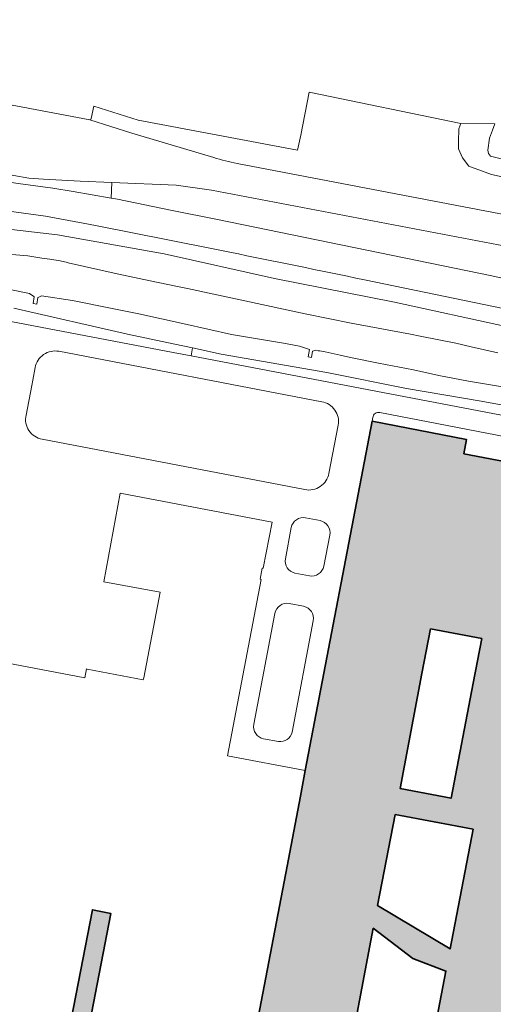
# Model space of a CAD drawing. Header units: metres. Extents: x 147053 to 148259, y 410382 to 411354.
# Tile 8 of 37: x 147229 to 147345, y 410670 to 410912. Entities that reach past the tile are written whole.
import ezdxf

# ---------------------------------------------------------------- set-up
doc = ezdxf.new("R2010")
doc.units = ezdxf.units.M
for name, color, linetype, lineweight in [('B-WE-GR-BEPLANTING_CULTUUR_BOSPLANTSOEN-GV', 90, 'Continuous', 18), ('B-WE-OG-BEBOUWING-GV', 7, 'Continuous', 35), ('B-WE-OG-TERREIN_CULTUURSCHEIDING-GV', 7, 'Continuous', 18), ('B-WE-OG-TERREIN_ERF-GV', 7, 'Continuous', 18), ('B-WE-OG-WATER-GV', 130, 'Continuous', 18), ('B-WE-OG-WATER_SLOOT-GV', 120, 'Continuous', 18), ('B-WE-VH-VERHARDING_ASFALT-GV', 252, 'Continuous', 18)]:
    doc.layers.add(name, color=color, linetype=linetype, lineweight=lineweight)
doc.layers.add('N-WE-VH-VERHARDING-AP_BEBOUWING', color=7, linetype='Continuous', true_color=0xe7e2d0)

msp = doc.modelspace()

# ---------------------------------------------------------------- hatches: boundary and pattern name
at = {"layer": 'N-WE-VH-VERHARDING-AP_BEBOUWING', "linetype": 'ByBlock'}
h = msp.add_hatch(color=256, dxfattribs=at)
h.paths.add_polyline_path([(147383.53, 410711.51), (147364.38, 410715.19), (147365.1, 410718.95), (147369.78, 410743.42), (147369.89, 410743.99), (147372.56, 410757.95), (147380.78, 410800.92), (147357.53, 410805.39), (147356.85, 410801.84), (147354.06, 410802.38), (147337.69, 410805.51), (147338.36, 410809.02), (147315.14, 410813.49), (147298.72, 410727.7), (147297.51, 410721.42), (147294.23, 410704.25), (147285.23, 410657.24), (147259.16, 410662.3), (147259.16, 410662.3), (147245.61, 410664.93), (147245.71, 410665.45), (147250.96, 410692.58), (147246.45, 410693.53), (147241.22, 410666.52), (147241.18, 410666.33), (147240.45, 410662.56), (147258.46, 410658.9), (147284.58, 410653.87), (147278.4, 410621.6), (147301.71, 410617.15), (147302.47, 410621.11), (147321.6, 410617.45), (147320.84, 410613.49), (147344.08, 410609.03), (147350.25, 410641.29), (147369.4, 410637.66)])
h.paths.add_polyline_path([(147329.48, 410762.53), (147342.05, 410760.11), (147339.95, 410749.13), (147334.55, 410720.89), (147321.99, 410723.3), (147327.38, 410751.54)], flags=16)
h.paths.add_polyline_path([(147320.77, 410716.93), (147339.92, 410713.27), (147334.3, 410683.9), (147316.5, 410694.54)], flags=16)
h.paths.add_polyline_path([(147308.66, 410653.49), (147315.43, 410688.96), (147325.12, 410681.5), (147333.26, 410678.45), (147327.77, 410649.74)], flags=16)
h.paths.add_polyline_path([(147325.58, 410638.28), (147322.44, 410621.87), (147303.3, 410625.46), (147306.46, 410641.99)], flags=16)
h.paths.add_polyline_path([(147376.56, 410675.07), (147357.38, 410678.57), (147363.17, 410708.88), (147382.33, 410705.22)], flags=16)
h.paths.add_polyline_path([(147370.16, 410641.62), (147351.03, 410645.38), (147355.76, 410670.14), (147374.3, 410663.28)], flags=17)

# ---------------------------------------------------------------- linework, layer by layer
at = {"layer": 'B-WE-GR-BEPLANTING_CULTUUR_BOSPLANTSOEN-GV'}
msp.add_lwpolyline([(147351.49, 410876.8), (147344.22, 410878.66), (147343.76, 410879.26), (147343.59, 410880.06), (147344.01, 410883.06), (147344.72, 410884.99), (147345.3, 410886.56), (147336.92, 410886.61), (147336.41, 410885.32), (147336.36, 410882.21), (147336.34, 410880.45), (147337.31, 410878.18), (147338.86, 410876.14), (147339.56, 410875.89), (147344.48, 410874.15), (147369.26, 410868.64), (147384.02, 410864.4), (147402.66, 410860.78), (147415.36, 410858.45), (147415.65, 410864.92), (147415.05, 410865.21), (147404.58, 410867.72), (147392.82, 410869.31)], dxfattribs=at)
at = {"layer": 'B-WE-OG-BEBOUWING-GV', "flags": 128}
for points in [[(147369.4, 410637.66), (147383.53, 410711.51), (147364.38, 410715.19), (147365.1, 410718.95), (147369.78, 410743.42), (147369.89, 410743.99), (147372.56, 410757.95), (147380.78, 410800.92), (147357.53, 410805.39), (147356.85, 410801.84), (147354.06, 410802.38), (147337.69, 410805.51), (147338.36, 410809.02), (147315.14, 410813.49), (147298.72, 410727.7), (147297.51, 410721.42), (147294.23, 410704.25), (147285.23, 410657.24)], [(147245.71, 410665.45), (147250.96, 410692.58), (147246.45, 410693.53), (147241.22, 410666.52)]]:
    msp.add_lwpolyline(points, dxfattribs=at)
at = {"layer": 'B-WE-OG-BEBOUWING-GV'}
for points in [[(147329.48, 410762.53), (147342.05, 410760.11), (147339.95, 410749.13), (147334.55, 410720.89), (147321.99, 410723.3), (147327.38, 410751.54)], [(147320.77, 410716.93), (147339.92, 410713.27), (147334.3, 410683.9), (147316.5, 410694.54)], [(147308.66, 410653.49), (147315.43, 410688.96), (147325.12, 410681.5), (147333.26, 410678.45), (147327.77, 410649.74)]]:
    msp.add_lwpolyline(points, close=True, dxfattribs=at)
at = {"layer": 'B-WE-OG-TERREIN_CULTUURSCHEIDING-GV'}
for points in [[(147369.26, 410868.64), (147344.48, 410874.15), (147339.56, 410875.89), (147338.86, 410876.14), (147337.31, 410878.18), (147336.34, 410880.45), (147336.36, 410882.21), (147336.41, 410885.32), (147336.92, 410886.61), (147299.65, 410894.37), (147297.63, 410883.77), (147296.77, 410880.14), (147257.65, 410887.43), (147246.78, 410890.91)], [(147246.78, 410890.91), (147246.12, 410887.84)], [(147245.81, 410887.53), (147256.11, 410884.29), (147276.22, 410878.28)], [(147282.01, 410876.83), (147392.96, 410855.65), (147420.25, 410850.25)], [(147399.53, 410846.63), (147349.64, 410856.16), (147275.66, 410870.3), (147267.02, 410871.48), (147251.2, 410872.17), (147251.02, 410868.33), (147252.59, 410868.06), (147266.02, 410865.32)], [(147247.19, 410861.6), (147244.17, 410862.2), (147234.89, 410863.88), (147227.67, 410864.91)], [(147266.02, 410865.32), (147277.12, 410863.05), (147344.51, 410849.19)], [(147217.27, 410861.66), (147237.83, 410859.32), (147264.04, 410854.6), (147291.14, 410848.58), (147320.67, 410842.77), (147348.4, 410836.71), (147368.91, 410832.05), (147388.39, 410828.62), (147413.85, 410821.98), (147432.7, 410815.67), (147450.49, 410809.38), (147465.32, 410802.4), (147476.08, 410795.4), (147485.21, 410788.85), (147495.71, 410782.03), (147544.72, 410734.42)], [(147386.95, 410833.04), (147313.23, 410848.27)]]:
    msp.add_lwpolyline(points, dxfattribs=at)
for points in [[(147246.12, 410887.84, -0.319434), (147245.81, 410887.53)], [(147276.22, 410878.28, 0.030782), (147282.01, 410876.83)], [(147313.23, 410848.27, 0.002463), (147247.19, 410861.6)], [(147344.51, 410849.19, 0.022396), (147427.49, 410834.45)]]:
    msp.add_lwpolyline(points, format="xyb", dxfattribs=at)
at = {"layer": 'B-WE-OG-TERREIN_ERF-GV'}
msp.add_lwpolyline([(147374.92, 410812.42), (147341.91, 410818.43), (147323.59, 410821.57), (147304, 410825.49), (147278.02, 410830.02), (147271.01, 410831.51), (147270.66, 410829.56), (147316.04, 410820.89), (147389.82, 410806.79)], dxfattribs=at)
at = {"layer": 'B-WE-OG-WATER-GV'}
for points in [[(147345.98, 410830.3), (147339.46, 410831.82), (147335.68, 410832.69), (147326.96, 410834.4), (147324.58, 410834.87), (147310, 410837.6), (147298.66, 410839.89), (147283.89, 410843.06), (147269.77, 410846.12), (147267.37, 410846.64), (147260.61, 410848.03), (147252.47, 410849.71), (147240.49, 410852.45), (147240.34, 410852.48), (147238.54, 410852.89), (147235.94, 410853.3), (147233.99, 410853.61), (147230.54, 410854.16), (147218.58, 410855.12)], [(147225.73, 410845.92), (147230.98, 410844.86), (147232.03, 410844.17), (147232.15, 410844.1), (147231.88, 410842.45), (147232.74, 410842.28), (147233.06, 410843.88), (147233.23, 410843.97), (147233.94, 410844.32), (147241.53, 410843.16), (147250.88, 410841.26), (147257.87, 410839.86), (147268.95, 410837.46), (147280.6, 410834.85), (147293.34, 410832.7), (147297.32, 410831.95), (147299.72, 410831.12), (147299.39, 410829.31), (147300.22, 410829.14), (147300.5, 410830.75), (147300.8, 410830.81), (147301.32, 410830.93), (147301.87, 410830.84), (147302.3, 410830.77), (147303.58, 410830.55), (147307.26, 410829.75), (147309.84, 410829.19), (147316.67, 410827.81), (147325.34, 410826.18), (147331.53, 410824.78), (147338.78, 410823.33), (147351.56, 410821.21)]]:
    msp.add_lwpolyline(points, dxfattribs=at)
at = {"layer": 'B-WE-OG-WATER_SLOOT-GV'}
for points in [[(147348.4, 410836.71), (147320.67, 410842.77), (147291.14, 410848.58), (147264.04, 410854.6), (147237.83, 410859.32), (147217.27, 410861.66)], [(147218.58, 410855.12), (147230.54, 410854.16), (147233.99, 410853.61), (147235.94, 410853.3), (147238.54, 410852.89), (147240.34, 410852.48), (147240.49, 410852.45), (147252.47, 410849.71), (147260.61, 410848.03), (147267.37, 410846.64), (147269.77, 410846.12), (147283.89, 410843.06), (147298.66, 410839.89), (147310, 410837.6), (147324.58, 410834.87), (147326.96, 410834.4), (147335.68, 410832.69), (147339.46, 410831.82), (147345.98, 410830.3)], [(147351.56, 410821.21), (147338.78, 410823.33), (147331.53, 410824.78), (147325.34, 410826.18), (147316.67, 410827.81), (147309.84, 410829.19), (147307.26, 410829.75), (147303.58, 410830.55), (147302.3, 410830.77), (147301.87, 410830.84), (147301.32, 410830.93), (147300.8, 410830.81), (147300.5, 410830.75), (147300.22, 410829.14), (147299.39, 410829.31), (147299.72, 410831.12), (147297.32, 410831.95), (147293.34, 410832.7), (147280.6, 410834.85), (147268.95, 410837.46), (147257.87, 410839.86), (147250.88, 410841.26), (147241.53, 410843.16), (147233.94, 410844.32), (147233.23, 410843.97), (147233.06, 410843.88), (147232.74, 410842.28), (147231.88, 410842.45), (147232.15, 410844.1), (147232.03, 410844.17), (147230.98, 410844.86), (147225.73, 410845.92)], [(147227.15, 410841.28), (147255.04, 410834.91), (147266.68, 410832.44), (147271.01, 410831.51), (147278.02, 410830.02), (147304, 410825.49), (147323.59, 410821.57), (147341.91, 410818.43), (147374.92, 410812.42)]]:
    msp.add_lwpolyline(points, dxfattribs=at)
at = {"layer": 'B-WE-VH-VERHARDING_ASFALT-GV'}
for points in [[(147221.88, 410892.09), (147182.24, 410899.57), (147143.66, 410906.95), (147116.65, 410912.15), (147113.97, 410897.88), (147113.54, 410895.57), (147114.53, 410895.38), (147120.88, 410894.15), (147133.25, 410891.8), (147141.98, 410890.12), (147155.71, 410887.49), (147166.49, 410885.45), (147186.7, 410881.59), (147199.58, 410879.14), (147213.12, 410876.53), (147227.14, 410873.84), (147230.82, 410873.26), (147234.43, 410873), (147243.45, 410872.51), (147251.2, 410872.17), (147267.02, 410871.48), (147275.66, 410870.3), (147349.64, 410856.16), (147399.53, 410846.63)], [(147344.51, 410849.19), (147277.12, 410863.05), (147266.02, 410865.32), (147252.59, 410868.06), (147251.02, 410868.33), (147241.67, 410869.93), (147236.73, 410870.73), (147228.16, 410871.93), (147219.97, 410873.16), (147210.13, 410874.84), (147200.49, 410876.66), (147189.39, 410878.76), (147177.67, 410881.01), (147164.95, 410883.45), (147153.49, 410885.62), (147144.36, 410887.4), (147132.47, 410889.68), (147116.8, 410892.68), (147113.12, 410893.37), (147112.08, 410887.79), (147111.42, 410884.32)], [(147276.22, 410878.28), (147256.11, 410884.29), (147245.81, 410887.53), (147221.88, 410892.09)], [(147420.25, 410850.25), (147392.96, 410855.65), (147282.01, 410876.83)], [(147146.83, 410876.05), (147168.78, 410871.87), (147169.86, 410871.86), (147175.75, 410871.39), (147185.67, 410870.63), (147192.52, 410870.01), (147195.48, 410869.71), (147198.63, 410869.28), (147203.23, 410868.58), (147211.02, 410867.33), (147218.99, 410866.13), (147227.67, 410864.91), (147234.89, 410863.88), (147244.17, 410862.2), (147247.19, 410861.6)], [(147313.23, 410848.27), (147386.95, 410833.04)], [(147389.82, 410806.79), (147316.04, 410820.89), (147270.66, 410829.56), (147266.3, 410830.4), (147226.42, 410838.02)], [(147238.22, 410830.69), (147302.76, 410818.31)], [(147230.13, 410815.03), (147231.52, 410822.27), (147231.77, 410823.6), (147232.36, 410826.68)], [(147220.01, 410755.17), (147244.57, 410750.46), (147244.99, 410752.68), (147245.14, 410752.65), (147258.93, 410749.96), (147259.04, 410750.49), (147263.07, 410771.55), (147249.25, 410774.09), (147253.25, 410795.83), (147290.55, 410788.7), (147288.37, 410777.38), (147288.12, 410777.41), (147287.61, 410774.71), (147287.87, 410774.66), (147279.6, 410731.36), (147298.72, 410727.7), (147315.14, 410813.49), (147315.32, 410814.43)], [(147317, 410815.63), (147355.22, 410808.32), (147357.98, 410807.78), (147379.76, 410803.64)], [(147306.79, 410812.53), (147304.54, 410800.71)], [(147298.6, 410796.72), (147234.11, 410809.09)], [(147298.81, 410789.79), (147302.38, 410789.1)], [(147293.82, 410779.73), (147295.28, 410787.38)], [(147304.74, 410785.53), (147303.27, 410777.91)], [(147299.73, 410775.54), (147296.13, 410776.23)], [(147294.79, 410768.73), (147298.32, 410768.06)], [(147286.06, 410739.06), (147291.26, 410766.31)], [(147300.69, 410764.51), (147295.46, 410737.16)], [(147292.12, 410734.87), (147288.49, 410735.48)]]:
    msp.add_lwpolyline(points, dxfattribs=at)
for points in [[(147282.01, 410876.83, -0.030782), (147276.22, 410878.28)], [(147247.19, 410861.6, -0.002463), (147313.23, 410848.27)], [(147427.49, 410834.45, -0.022396), (147344.51, 410849.19)], [(147232.36, 410826.68, -0.419148), (147238.22, 410830.69)], [(147302.76, 410818.31, -0.420246), (147306.79, 410812.53)], [(147315.32, 410814.43, -0.453034), (147317, 410815.63)], [(147234.11, 410809.09, -0.428714), (147230.13, 410815.03)], [(147304.54, 410800.71, -0.418093), (147298.6, 410796.72)], [(147295.28, 410787.38, -0.411318), (147298.81, 410789.79)], [(147302.38, 410789.1, -0.403725), (147304.74, 410785.53)], [(147296.13, 410776.23, -0.401606), (147293.82, 410779.73)], [(147303.27, 410777.91, -0.411347), (147299.73, 410775.54)], [(147291.26, 410766.31, -0.416284), (147294.79, 410768.73)], [(147298.32, 410768.06, -0.410181), (147300.69, 410764.51)], [(147288.49, 410735.48, -0.403641), (147286.06, 410739.06)], [(147295.46, 410737.16, -0.412426), (147292.12, 410734.87)]]:
    msp.add_lwpolyline(points, format="xyb", dxfattribs=at)

doc.saveas('drawing.dxf')
